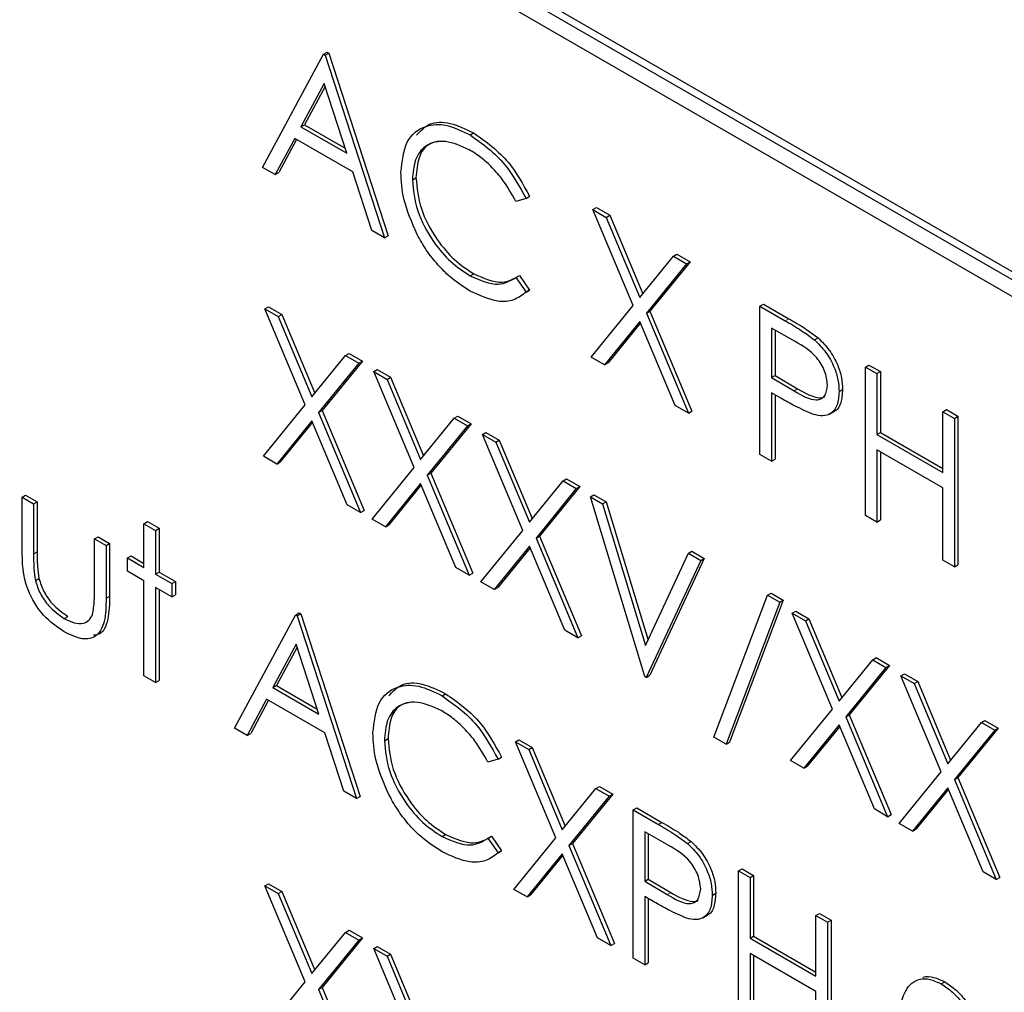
# Paper-space layout 'Blatt4' of a CAD drawing. Header units: millimetres. Extents: x 5 to 418, y 2 to 292.
# Tile 36 of 117: x 121.64 to 123.27, y 185.37 to 186.98. Entities that reach past the tile are written whole.
import ezdxf

# ---------------------------------------------------------------- set-up
doc = ezdxf.new("R2010")
doc.units = ezdxf.units.MM

psp = doc.layouts.new('Blatt4')

# ---------------------------------------------------------------- linework, layer by layer
at = {"color": 7, "linetype": 'Continuous', "lineweight": 25}
for p, q in [((123.4942, 186.4261), (120.9015, 187.9229)), ((123.506, 186.4329), (120.9133, 187.9297)), ((120.9015, 187.8957), (123.4942, 186.3989)), ((122.1458, 186.9208), (122.1517, 186.9242)), ((122.1517, 186.9242), (122.1544, 186.9226)), ((122.0451, 186.7339), (122.1458, 186.9208)), ((122.1458, 186.9208), (122.1485, 186.9192)), ((122.1485, 186.9192), (122.1544, 186.9226)), ((122.1485, 186.9192), (122.2464, 186.6177)), ((122.1544, 186.9226), (122.2523, 186.6211)), ((122.1469, 186.8724), (122.1085, 186.801)), ((122.1484, 186.8677), (122.1144, 186.8044)), ((122.1843, 186.7572), (122.1469, 186.8724)), ((122.1085, 186.801), (122.1144, 186.8044)), ((122.1085, 186.801), (122.1843, 186.7572)), ((122.1144, 186.8044), (122.1816, 186.7656)), ((122.0982, 186.7818), (122.0659, 186.7219)), ((122.1013, 186.78), (122.0718, 186.7253)), ((122.1943, 186.7263), (122.0982, 186.7818)), ((122.3877, 186.7874), (122.3936, 186.7908)), ((122.0659, 186.7219), (122.0451, 186.7339)), ((122.0659, 186.7219), (122.0718, 186.7253)), ((122.2257, 186.6297), (122.1943, 186.7263)), ((122.2926, 186.7133), (122.2985, 186.7167)), ((122.4803, 186.6827), (122.4636, 186.6776)), ((122.4803, 186.6827), (122.4862, 186.6861)), ((122.5904, 186.6641), (122.5963, 186.6675)), ((122.5904, 186.6641), (122.6124, 186.6514)), ((122.657, 186.5056), (122.5904, 186.6641)), ((122.5963, 186.6675), (122.6183, 186.6548)), ((122.6124, 186.6514), (122.6183, 186.6548)), ((122.6124, 186.6514), (122.6679, 186.5191)), ((122.6183, 186.6548), (122.6728, 186.5251)), ((122.2464, 186.6177), (122.2257, 186.6297)), ((122.2464, 186.6177), (122.2523, 186.6211)), ((122.6679, 186.5191), (122.7235, 186.5873)), ((122.7235, 186.5873), (122.7294, 186.5907)), ((122.7235, 186.5873), (122.7454, 186.5746)), ((122.7294, 186.5907), (122.7513, 186.578)), ((122.7454, 186.5746), (122.6789, 186.493)), ((122.7513, 186.578), (122.6848, 186.4964)), ((122.7454, 186.5746), (122.7513, 186.578)), ((122.3879, 186.5549), (122.3938, 186.5583)), ((122.4636, 186.552), (122.4695, 186.5554)), ((122.4636, 186.552), (122.4803, 186.5278)), ((122.4695, 186.5554), (122.4862, 186.5312)), ((122.4862, 186.5312), (122.4802, 186.5276)), ((122.4803, 186.5278), (122.4862, 186.5312)), ((122.0492, 186.5002), (122.0551, 186.5036)), ((122.0551, 186.5036), (122.0771, 186.4909)), ((122.5877, 186.4207), (122.657, 186.5056)), ((122.8665, 186.5047), (122.8724, 186.5081)), ((122.8665, 186.5047), (122.9081, 186.4807)), ((122.8665, 186.2598), (122.8665, 186.5047)), ((122.8724, 186.5081), (122.914, 186.4841)), ((122.0492, 186.5002), (122.0712, 186.4875)), ((122.1158, 186.3418), (122.0492, 186.5002)), ((122.0712, 186.4875), (122.0771, 186.4909)), ((122.0712, 186.4875), (122.1267, 186.3553)), ((122.0771, 186.4909), (122.1316, 186.3612)), ((122.6789, 186.493), (122.6848, 186.4964)), ((122.6789, 186.493), (122.7482, 186.3281)), ((122.6848, 186.4964), (122.7541, 186.3315)), ((122.6679, 186.4795), (122.6097, 186.408)), ((122.669, 186.477), (122.6156, 186.4114)), ((122.7262, 186.3407), (122.6679, 186.4795)), ((122.9243, 186.4462), (122.8855, 186.4686)), ((122.8855, 186.4686), (122.8855, 186.387)), ((122.8914, 186.4652), (122.8914, 186.3904)), ((122.9564, 186.4491), (122.9623, 186.4525)), ((122.1267, 186.3553), (122.1823, 186.4234)), ((122.1823, 186.4234), (122.1882, 186.4268)), ((122.1823, 186.4234), (122.2042, 186.4107)), ((122.1882, 186.4268), (122.2101, 186.4141)), ((122.6097, 186.408), (122.5877, 186.4207)), ((122.2042, 186.4107), (122.1377, 186.3291)), ((122.2101, 186.4141), (122.1436, 186.3325)), ((122.2042, 186.4107), (122.2101, 186.4141)), ((122.6097, 186.408), (122.6156, 186.4114)), ((123.0405, 186.4042), (123.0464, 186.4076)), ((123.0405, 186.4042), (123.0596, 186.3933)), ((123.0405, 186.1593), (123.0405, 186.4042)), ((123.0464, 186.4076), (123.0655, 186.3967)), ((122.2287, 186.3966), (122.2346, 186.4)), ((122.2287, 186.3966), (122.2507, 186.3839)), ((122.2953, 186.2381), (122.2287, 186.3966)), ((122.2346, 186.4), (122.2566, 186.3873)), ((122.8855, 186.387), (122.8914, 186.3904)), ((122.8914, 186.3904), (122.9285, 186.3684)), ((123.0596, 186.3933), (123.0655, 186.3967)), ((123.0596, 186.3933), (123.0596, 186.2928)), ((123.0655, 186.3967), (123.0655, 186.2962)), ((122.2507, 186.3839), (122.2566, 186.3873)), ((122.2507, 186.3839), (122.3062, 186.2516)), ((122.2566, 186.3873), (122.3111, 186.2576)), ((122.8855, 186.387), (122.9227, 186.365)), ((122.9007, 186.3531), (122.8855, 186.3618)), ((122.8855, 186.3618), (122.8855, 186.2488)), ((122.8914, 186.3584), (122.8914, 186.2522)), ((122.997, 186.3637), (123.0029, 186.3671)), ((122.0465, 186.2568), (122.1158, 186.3418)), ((122.7482, 186.3281), (122.7262, 186.3407)), ((122.1377, 186.3291), (122.1436, 186.3325)), ((122.1377, 186.3291), (122.207, 186.1642)), ((122.1436, 186.3325), (122.2129, 186.1676)), ((122.3618, 186.3198), (122.3677, 186.3232)), ((122.3677, 186.3232), (122.3896, 186.3105)), ((122.7482, 186.3281), (122.7541, 186.3315)), ((122.9815, 186.3266), (122.9888, 186.3309)), ((123.1684, 186.3305), (123.1742, 186.3339)), ((123.1684, 186.23), (123.1684, 186.3305)), ((123.1684, 186.3305), (123.1874, 186.3195)), ((123.1742, 186.3339), (123.1933, 186.3229)), ((123.1874, 186.3195), (123.1933, 186.3229)), ((123.1933, 186.3229), (123.1933, 186.0779)), ((122.1267, 186.3156), (122.0685, 186.2441)), ((122.1278, 186.3131), (122.0744, 186.2475)), ((122.185, 186.1769), (122.1267, 186.3156)), ((122.3062, 186.2516), (122.3618, 186.3198)), ((122.3837, 186.3071), (122.3172, 186.2255)), ((122.3896, 186.3105), (122.3231, 186.2289)), ((122.3618, 186.3198), (122.3837, 186.3071)), ((122.3837, 186.3071), (122.3896, 186.3105)), ((123.1874, 186.3195), (123.1874, 186.0745)), ((122.4082, 186.293), (122.4141, 186.2964)), ((122.4082, 186.293), (122.4302, 186.2803)), ((122.4748, 186.1345), (122.4082, 186.293)), ((122.4141, 186.2964), (122.4361, 186.2837)), ((123.0596, 186.2928), (123.0655, 186.2962)), ((123.0596, 186.2928), (123.1684, 186.23)), ((123.0655, 186.2962), (123.1684, 186.2368)), ((122.4302, 186.2803), (122.4361, 186.2837)), ((122.4302, 186.2803), (122.4857, 186.148)), ((122.4361, 186.2837), (122.4906, 186.1539)), ((122.8855, 186.2488), (122.8665, 186.2598)), ((123.1684, 186.2048), (123.0596, 186.2676)), ((123.0596, 186.2676), (123.0596, 186.1483)), ((123.0655, 186.2642), (123.0655, 186.1517)), ((122.0685, 186.2441), (122.0465, 186.2568)), ((122.0685, 186.2441), (122.0744, 186.2475)), ((122.8855, 186.2488), (122.8914, 186.2522)), ((122.226, 186.1532), (122.2953, 186.2381)), ((122.3172, 186.2255), (122.3231, 186.2289)), ((122.3172, 186.2255), (122.3865, 186.0606)), ((122.3231, 186.2289), (122.3923, 186.064)), ((122.3062, 186.212), (122.248, 186.1405)), ((122.3073, 186.2095), (122.2539, 186.1439)), ((122.3645, 186.0732), (122.3062, 186.212)), ((122.4857, 186.148), (122.5413, 186.2161)), ((122.5413, 186.2161), (122.5472, 186.2196)), ((122.5413, 186.2161), (122.5632, 186.2035)), ((122.5472, 186.2196), (122.5691, 186.2069)), ((121.6481, 186.1895), (121.654, 186.1929)), ((121.654, 186.1929), (121.673, 186.1819)), ((122.5632, 186.2035), (122.4967, 186.1218)), ((122.5691, 186.2069), (122.5026, 186.1252)), ((122.5632, 186.2035), (122.5691, 186.2069)), ((122.5864, 186.1901), (122.5922, 186.1935)), ((122.5922, 186.1935), (122.6126, 186.1817)), ((123.1684, 186.0855), (123.1684, 186.2048)), ((121.6481, 186.1895), (121.6671, 186.1785)), ((121.6481, 186.104), (121.6481, 186.1895)), ((121.6671, 186.1785), (121.673, 186.1819)), ((121.6671, 186.1785), (121.6671, 186.0955)), ((121.673, 186.1819), (121.673, 186.0989)), ((122.207, 186.1642), (122.185, 186.1769)), ((122.5864, 186.1901), (122.6067, 186.1783)), ((122.6761, 185.8933), (122.5864, 186.1901)), ((122.6067, 186.1783), (122.6126, 186.1817)), ((122.6067, 186.1783), (122.6775, 185.9445)), ((122.6126, 186.1817), (122.6817, 185.9535)), ((122.207, 186.1642), (122.2129, 186.1676)), ((121.8493, 186.1456), (121.8552, 186.149)), ((121.8493, 186.1456), (121.8684, 186.1346)), ((121.8493, 186.0733), (121.8493, 186.1456)), ((121.8552, 186.149), (121.8743, 186.138)), ((122.248, 186.1405), (122.226, 186.1532)), ((122.248, 186.1405), (122.2539, 186.1439)), ((123.0596, 186.1483), (123.0405, 186.1593)), ((123.0596, 186.1483), (123.0655, 186.1517)), ((121.8684, 186.1346), (121.8743, 186.138)), ((121.8684, 186.1346), (121.8684, 186.0623)), ((121.8743, 186.138), (121.8743, 186.0657)), ((122.4055, 186.0496), (122.4748, 186.1345)), ((121.7677, 186.1204), (121.7736, 186.1238)), ((121.7677, 186.1204), (121.7868, 186.1094)), ((121.7677, 186.0374), (121.7677, 186.1204)), ((121.7736, 186.1238), (121.7927, 186.1128)), ((121.7868, 186.1094), (121.7927, 186.1128)), ((121.7927, 186.1128), (121.7927, 186.0257)), ((122.4967, 186.1218), (122.5026, 186.1252)), ((122.4967, 186.1218), (122.566, 185.9569)), ((122.5026, 186.1252), (122.5718, 185.9603)), ((121.7868, 186.1094), (121.7868, 186.0223)), ((122.4857, 186.1084), (122.4275, 186.0369)), ((122.4868, 186.1058), (122.4334, 186.0403)), ((122.544, 185.9696), (122.4857, 186.1084)), ((122.6775, 185.9445), (122.7482, 186.0967)), ((122.7482, 186.0967), (122.7541, 186.1001)), ((122.7482, 186.0967), (122.7686, 186.0849)), ((122.7541, 186.1001), (122.7745, 186.0883)), ((121.8221, 186.089), (121.828, 186.0924)), ((121.8221, 186.067), (121.8221, 186.089)), ((121.8221, 186.089), (121.8493, 186.0733)), ((121.828, 186.0924), (121.8493, 186.0801)), ((122.7686, 186.0849), (122.6788, 185.8918)), ((122.7745, 186.0883), (122.6847, 185.8952)), ((122.7686, 186.0849), (122.7745, 186.0883)), ((123.1874, 186.0745), (123.1684, 186.0855)), ((121.8493, 186.0513), (121.8221, 186.067)), ((121.8684, 186.0623), (121.8743, 186.0657)), ((121.8743, 186.0657), (121.9015, 186.05)), ((122.3865, 186.0606), (122.3645, 186.0732)), ((122.3865, 186.0606), (122.3923, 186.064)), ((123.1874, 186.0745), (123.1933, 186.0779)), ((121.6701, 186.0519), (121.676, 186.0553)), ((121.8493, 185.8943), (121.8493, 186.0513)), ((121.8684, 186.0623), (121.8956, 186.0466)), ((121.8956, 186.0466), (121.9015, 186.05)), ((121.8956, 186.0466), (121.8956, 186.0247)), ((121.9015, 186.05), (121.9015, 186.0281)), ((122.4275, 186.0369), (122.4055, 186.0496)), ((121.8956, 186.0247), (121.8684, 186.0404)), ((121.8684, 186.0404), (121.8684, 185.8833)), ((121.8743, 186.037), (121.8743, 185.8867)), ((122.4275, 186.0369), (122.4334, 186.0403)), ((122.8791, 186.0274), (122.8849, 186.0308)), ((122.8849, 186.0308), (122.905, 186.0193)), ((121.8956, 186.0247), (121.9015, 186.0281)), ((122.7903, 185.7929), (122.8791, 186.0274)), ((122.8991, 186.0159), (122.8104, 185.7813)), ((122.905, 186.0193), (122.8163, 185.7847)), ((122.8791, 186.0274), (122.8991, 186.0159)), ((122.8991, 186.0159), (122.905, 186.0193)), ((122.0995, 185.9948), (122.1054, 185.9982)), ((122.1054, 185.9982), (122.1081, 185.9967)), ((122.9195, 185.9978), (122.9254, 186.0012)), ((122.9195, 185.9978), (122.9415, 185.9851)), ((122.9861, 185.8394), (122.9195, 185.9978)), ((122.9254, 186.0012), (122.9474, 185.9885)), ((121.7177, 185.9891), (121.7236, 185.9925)), ((121.9989, 185.808), (122.0995, 185.9948)), ((122.0995, 185.9948), (122.1023, 185.9933)), ((122.1023, 185.9933), (122.1081, 185.9967)), ((122.1023, 185.9933), (122.2002, 185.6918)), ((122.1081, 185.9967), (122.2061, 185.6952)), ((122.9415, 185.9851), (122.9474, 185.9885)), ((122.9415, 185.9851), (122.997, 185.8528)), ((122.9474, 185.9885), (123.0018, 185.8588)), ((122.566, 185.9569), (122.544, 185.9696)), ((122.566, 185.9569), (122.5718, 185.9603)), ((122.1007, 185.9464), (122.0623, 185.875)), ((122.1022, 185.9417), (122.0682, 185.8784)), ((122.1381, 185.8313), (122.1007, 185.9464)), ((122.997, 185.8528), (123.0526, 185.921)), ((123.0526, 185.921), (123.0584, 185.9244)), ((123.0526, 185.921), (123.0745, 185.9083)), ((123.0584, 185.9244), (123.0804, 185.9117)), ((123.0745, 185.9083), (123.008, 185.8267)), ((123.0804, 185.9117), (123.0139, 185.8301)), ((123.0745, 185.9083), (123.0804, 185.9117)), ((121.8684, 185.8833), (121.8493, 185.8943)), ((121.8684, 185.8833), (121.8743, 185.8867)), ((122.6788, 185.8918), (122.6761, 185.8933)), ((122.6788, 185.8918), (122.6847, 185.8952)), ((123.099, 185.8942), (123.1049, 185.8976)), ((123.099, 185.8942), (123.121, 185.8815)), ((123.1655, 185.7357), (123.099, 185.8942)), ((123.1049, 185.8976), (123.1269, 185.8849)), ((123.121, 185.8815), (123.1269, 185.8849)), ((123.1269, 185.8849), (123.1813, 185.7552)), ((122.0623, 185.875), (122.0682, 185.8784)), ((122.0623, 185.875), (122.1381, 185.8313)), ((122.0682, 185.8784), (122.1354, 185.8396)), ((123.121, 185.8815), (123.1765, 185.7492)), ((122.0519, 185.8559), (122.0197, 185.796)), ((122.055, 185.8541), (122.0256, 185.7994)), ((122.1481, 185.8004), (122.0519, 185.8559)), ((122.3415, 185.8614), (122.3474, 185.8648)), ((122.9168, 185.7544), (122.9861, 185.8394)), ((123.008, 185.8267), (123.0139, 185.8301)), ((123.008, 185.8267), (123.0772, 185.6618)), ((123.0139, 185.8301), (123.0831, 185.6652)), ((123.2321, 185.8174), (123.2379, 185.8208)), ((123.2379, 185.8208), (123.2599, 185.8081)), ((122.0197, 185.796), (121.9989, 185.808)), ((122.997, 185.8132), (122.9388, 185.7417)), ((122.9981, 185.8107), (122.9446, 185.7451)), ((123.0553, 185.6745), (122.997, 185.8132)), ((123.1765, 185.7492), (123.2321, 185.8174)), ((123.254, 185.8047), (123.1875, 185.723)), ((123.2599, 185.8081), (123.1934, 185.7264)), ((123.2321, 185.8174), (123.254, 185.8047)), ((123.254, 185.8047), (123.2599, 185.8081)), ((122.0197, 185.796), (122.0256, 185.7994)), ((122.1795, 185.7037), (122.1481, 185.8004)), ((122.2464, 185.7873), (122.2523, 185.7907)), ((122.4626, 185.7852), (122.4685, 185.7886)), ((122.4685, 185.7886), (122.4905, 185.776)), ((122.8104, 185.7813), (122.7903, 185.7929)), ((122.4626, 185.7852), (122.4846, 185.7726)), ((122.5292, 185.6268), (122.4626, 185.7852)), ((122.4846, 185.7726), (122.4905, 185.776)), ((122.4846, 185.7726), (122.5401, 185.6403)), ((122.4905, 185.776), (122.5449, 185.6462)), ((122.8104, 185.7813), (122.8163, 185.7847)), ((122.4341, 185.7568), (122.4174, 185.7517)), ((122.4341, 185.7568), (122.4399, 185.7602)), ((122.9388, 185.7417), (122.9168, 185.7544)), ((122.9388, 185.7417), (122.9446, 185.7451)), ((123.0963, 185.6508), (123.1655, 185.7357)), ((123.1875, 185.723), (123.1934, 185.7264)), ((123.1875, 185.723), (123.2567, 185.5582)), ((123.1934, 185.7264), (123.2626, 185.5616)), ((122.5401, 185.6403), (122.5957, 185.7084)), ((122.5957, 185.7084), (122.6015, 185.7118)), ((122.5957, 185.7084), (122.6176, 185.6958)), ((122.6015, 185.7118), (122.6235, 185.6992)), ((123.1765, 185.7096), (123.1183, 185.6381)), ((123.1776, 185.707), (123.1241, 185.6415)), ((123.2348, 185.5708), (123.1765, 185.7096)), ((122.2002, 185.6918), (122.1795, 185.7037)), ((122.2002, 185.6918), (122.2061, 185.6952)), ((122.6176, 185.6958), (122.5511, 185.6141)), ((122.6235, 185.6992), (122.557, 185.6175)), ((122.6176, 185.6958), (122.6235, 185.6992)), ((122.6571, 185.673), (122.663, 185.6764)), ((122.6571, 185.673), (122.6987, 185.649)), ((122.6571, 185.428), (122.6571, 185.673)), ((122.663, 185.6764), (122.7046, 185.6524)), ((123.0772, 185.6618), (123.0553, 185.6745)), ((123.0772, 185.6618), (123.0831, 185.6652)), ((123.1183, 185.6381), (123.0963, 185.6508)), ((123.1183, 185.6381), (123.1241, 185.6415)), ((122.3416, 185.629), (122.3475, 185.6324)), ((122.4174, 185.6261), (122.4233, 185.6295)), ((122.4174, 185.6261), (122.4341, 185.6019)), ((122.4233, 185.6295), (122.4399, 185.6053)), ((122.4599, 185.5418), (122.5292, 185.6268)), ((122.7149, 185.6145), (122.6761, 185.6369)), ((122.6761, 185.6369), (122.6761, 185.5552)), ((122.682, 185.6335), (122.682, 185.5586)), ((122.5511, 185.6141), (122.557, 185.6175)), ((122.5511, 185.6141), (122.6203, 185.4492)), ((122.557, 185.6175), (122.6262, 185.4526)), ((122.747, 185.6174), (122.7529, 185.6208)), ((122.4399, 185.6053), (122.434, 185.6016)), ((122.4341, 185.6019), (122.4399, 185.6053)), ((122.5401, 185.6006), (122.4819, 185.5292)), ((122.5412, 185.5981), (122.4877, 185.5326)), ((122.5984, 185.4619), (122.5401, 185.6006)), ((122.8311, 185.5725), (122.837, 185.5759)), ((122.837, 185.5759), (122.856, 185.5649)), ((122.6761, 185.5552), (122.682, 185.5586)), ((122.682, 185.5586), (122.7191, 185.5366)), ((122.8311, 185.5725), (122.8502, 185.5615)), ((122.8311, 185.3275), (122.8311, 185.5725)), ((122.8502, 185.5615), (122.856, 185.5649)), ((122.8502, 185.5615), (122.8502, 185.461)), ((122.856, 185.5649), (122.856, 185.4644)), ((123.2567, 185.5582), (123.2348, 185.5708)), ((123.2567, 185.5582), (123.2626, 185.5616)), ((122.0492, 185.5476), (122.0551, 185.551)), ((122.0492, 185.5476), (122.0712, 185.5349)), ((122.1158, 185.3891), (122.0492, 185.5476)), ((122.0551, 185.551), (122.0771, 185.5383)), ((122.6761, 185.5552), (122.7132, 185.5332)), ((122.0712, 185.5349), (122.0771, 185.5383)), ((122.0712, 185.5349), (122.1267, 185.4026)), ((122.0771, 185.5383), (122.1316, 185.4085)), ((122.4819, 185.5292), (122.4599, 185.5418)), ((122.4819, 185.5292), (122.4877, 185.5326)), ((122.6913, 185.5213), (122.6761, 185.5301)), ((122.6761, 185.5301), (122.6761, 185.417)), ((122.682, 185.5267), (122.682, 185.4204)), ((122.7876, 185.5319), (122.7935, 185.5353)), ((122.7721, 185.4949), (122.7794, 185.4991)), ((122.9589, 185.4987), (122.9648, 185.5021)), ((122.9589, 185.3982), (122.9589, 185.4987)), ((122.9589, 185.4987), (122.978, 185.4877)), ((122.9648, 185.5021), (122.9839, 185.4911)), ((122.978, 185.4877), (122.9839, 185.4911)), ((122.978, 185.4877), (122.978, 185.2428)), ((122.9839, 185.4911), (122.9839, 185.2462)), ((122.1267, 185.4026), (122.1823, 185.4708)), ((122.2101, 185.4615), (122.1436, 185.3798)), ((122.1823, 185.4708), (122.1882, 185.4742)), ((122.1823, 185.4708), (122.2042, 185.4581)), ((122.1882, 185.4742), (122.2101, 185.4615)), ((122.2042, 185.4581), (122.2101, 185.4615)), ((122.6203, 185.4492), (122.5984, 185.4619)), ((122.8502, 185.461), (122.856, 185.4644)), ((122.856, 185.4644), (122.9589, 185.405)), ((122.2042, 185.4581), (122.1377, 185.3764)), ((122.2287, 185.4439), (122.2346, 185.4473)), ((122.2346, 185.4473), (122.2566, 185.4347)), ((122.6203, 185.4492), (122.6262, 185.4526)), ((122.8502, 185.461), (122.9589, 185.3982)), ((122.2287, 185.4439), (122.2507, 185.4313)), ((122.2953, 185.2855), (122.2287, 185.4439)), ((122.2507, 185.4313), (122.2566, 185.4347)), ((122.2507, 185.4313), (122.3062, 185.299)), ((122.2566, 185.4347), (122.3111, 185.3049)), ((122.9589, 185.3731), (122.8502, 185.4359)), ((122.8502, 185.4359), (122.8502, 185.3166)), ((122.856, 185.4325), (122.856, 185.32)), ((122.6761, 185.417), (122.6571, 185.428)), ((122.6761, 185.417), (122.682, 185.4204)), ((122.0465, 185.3042), (122.1158, 185.3891)), ((122.1377, 185.3764), (122.1436, 185.3798)), ((122.1436, 185.3798), (122.2129, 185.2149)), ((123.1658, 185.3856), (123.1717, 185.389)), ((122.1377, 185.3764), (122.207, 185.2115)), ((122.9589, 185.2538), (122.9589, 185.3731))]:
    psp.add_line(p, q, dxfattribs=at)
at = {"color": 7, "linetype": 'Continuous', "lineweight": 18}
for p, q in [((122.9081, 186.4807), (122.914, 186.4841)), ((122.9227, 186.365), (122.9285, 186.3684)), ((121.6671, 186.0955), (121.673, 186.0989)), ((121.7868, 186.0223), (121.7927, 186.0257)), ((122.6987, 185.649), (122.7046, 185.6524)), ((122.7132, 185.5332), (122.7191, 185.5366))]:
    psp.add_line(p, q, dxfattribs=at)
at = {"color": 7, "linetype": 'Continuous', "lineweight": 25}
for points, knots in [([(122.2736, 186.7259), (122.2755, 186.744), (122.2794, 186.7802), (122.3108, 186.8041), (122.3486, 186.8066), (122.3747, 186.7938), (122.3877, 186.7874)], [0, 0, 0, 0, 0.279512, 0.55908, 0.779374, 1, 1, 1, 1]), ([(122.2996, 186.787), (122.3061, 186.7941), (122.32, 186.8094), (122.3548, 186.8096), (122.3807, 186.7971), (122.3936, 186.7908)], [0, 0, 0, 0, 0.303709, 0.651592, 1, 1, 1, 1]), ([(122.3865, 186.7629), (122.373, 186.769), (122.3459, 186.781), (122.3143, 186.7727), (122.2955, 186.7486), (122.2936, 186.725), (122.2926, 186.7133)], [0, 0, 0, 0, 0.2798558, 0.5595188, 0.7796855, 1, 1, 1, 1]), ([(122.3877, 186.7874), (122.4081, 186.773), (122.4445, 186.7474), (122.4693, 186.7025), (122.4803, 186.6827)], [0, 0, 0, 0, 0.5595165, 1, 1, 1, 1]), ([(122.3936, 186.7908), (122.414, 186.7764), (122.4504, 186.7508), (122.4752, 186.7059), (122.4862, 186.6861)], [0, 0, 0, 0, 0.5595165, 1, 1, 1, 1]), ([(122.3407, 186.7769), (122.3334, 186.7761), (122.3169, 186.7741), (122.3016, 186.7515), (122.2995, 186.7283), (122.2985, 186.7167)], [0, 0, 0, 0, 0.285239, 0.6425, 1, 1, 1, 1]), ([(122.4636, 186.6776), (122.4567, 186.69), (122.4453, 186.7103), (122.4246, 186.7339), (122.4059, 186.7508), (122.393, 186.7589), (122.3865, 186.7629)], [0, 0, 0, 0, 0.339327, 0.559466, 0.779727, 1, 1, 1, 1]), ([(122.3005, 186.6231), (122.2917, 186.643), (122.276, 186.6786), (122.2743, 186.7114), (122.2736, 186.7259)], [0, 0, 0, 0, 0.559029, 1, 1, 1, 1]), ([(122.2926, 186.7133), (122.2942, 186.6965), (122.2975, 186.6629), (122.3241, 186.6134), (122.3556, 186.5761), (122.3771, 186.562), (122.3879, 186.5549)], [0, 0, 0, 0, 0.279434, 0.558921, 0.779283, 1, 1, 1, 1]), ([(122.2985, 186.7167), (122.3001, 186.6999), (122.3034, 186.6663), (122.33, 186.6168), (122.3615, 186.5796), (122.383, 186.5654), (122.3938, 186.5583)], [0, 0, 0, 0, 0.279434, 0.558921, 0.779283, 1, 1, 1, 1]), ([(122.388, 186.5297), (122.3768, 186.5369), (122.3584, 186.5487), (122.3343, 186.5727), (122.3155, 186.5964), (122.3055, 186.6142), (122.3005, 186.6231)], [0, 0, 0, 0, 0.339838, 0.559927, 0.779959, 1, 1, 1, 1]), ([(122.3879, 186.5549), (122.4043, 186.5477), (122.4336, 186.5349), (122.4544, 186.5468), (122.4636, 186.552)], [0, 0, 0, 0, 0.558772, 1, 1, 1, 1]), ([(122.3938, 186.5583), (122.4102, 186.5511), (122.4395, 186.5383), (122.4603, 186.5502), (122.4695, 186.5554)], [0, 0, 0, 0, 0.558772, 1, 1, 1, 1]), ([(122.4803, 186.5278), (122.4737, 186.5229), (122.4607, 186.5132), (122.4292, 186.5105), (122.4036, 186.5224), (122.388, 186.5297)], [0, 0, 0, 0, 0.28041, 0.560795, 1, 1, 1, 1]), ([(122.9081, 186.4807), (122.9171, 186.4755), (122.9333, 186.4662), (122.9493, 186.4544), (122.9564, 186.4491)], [0, 0, 0, 0, 0.560314, 1, 1, 1, 1]), ([(122.914, 186.4841), (122.923, 186.4789), (122.9392, 186.4696), (122.9552, 186.4578), (122.9623, 186.4525)], [0, 0, 0, 0, 0.560314, 1, 1, 1, 1]), ([(122.978, 186.3746), (122.977, 186.3821), (122.9756, 186.3936), (122.9678, 186.4091), (122.9528, 186.4302), (122.937, 186.4391), (122.9243, 186.4462)], [0, 0, 0, 0, 0.248969, 0.374729, 0.500383, 1, 1, 1, 1]), ([(122.9564, 186.4491), (122.9628, 186.4427), (122.9757, 186.4299), (122.9891, 186.4057), (122.9961, 186.3828), (122.9967, 186.37), (122.997, 186.3637)], [0, 0, 0, 0, 0.279705, 0.559381, 0.779509, 1, 1, 1, 1]), ([(122.9623, 186.4525), (122.9687, 186.4461), (122.9816, 186.4333), (122.9949, 186.4091), (123.002, 186.3862), (123.0026, 186.3734), (123.0029, 186.3671)], [0, 0, 0, 0, 0.279705, 0.559381, 0.779509, 1, 1, 1, 1]), ([(122.9227, 186.365), (122.9356, 186.3575), (122.9518, 186.3481), (122.9674, 186.3513), (122.9756, 186.3578), (122.977, 186.3679), (122.978, 186.3746)], [0, 0, 0, 0, 0.499721, 0.62535, 0.751083, 1, 1, 1, 1]), ([(122.9285, 186.3684), (122.9412, 186.3613), (122.9571, 186.3524), (122.9713, 186.3537), (122.9734, 186.3556), (122.9736, 186.3557)], [0, 0, 0, 0, 0.782951, 0.979784, 1, 1, 1, 1]), ([(122.997, 186.3637), (122.9965, 186.3559), (122.9955, 186.3403), (122.9849, 186.3268), (122.9704, 186.3225), (122.9599, 186.3248), (122.9547, 186.3259)], [0, 0, 0, 0, 0.280099, 0.559324, 0.779458, 1, 1, 1, 1]), ([(123.0029, 186.3671), (123.0023, 186.3595), (123.0011, 186.3443), (122.9942, 186.3324), (122.9883, 186.3308), (122.988, 186.3307)], [0, 0, 0, 0, 0.486653, 0.971789, 1, 1, 1, 1]), ([(122.9547, 186.3259), (122.9447, 186.3303), (122.9267, 186.338), (122.9086, 186.3485), (122.9007, 186.3531)], [0, 0, 0, 0, 0.559694, 1, 1, 1, 1]), ([(121.7176, 185.9672), (121.7058, 185.9751), (121.6822, 185.9909), (121.6493, 186.0457), (121.6485, 186.0819), (121.6481, 186.104)], [0, 0, 0, 0, 0.28097, 0.559785, 1, 1, 1, 1]), ([(121.6671, 186.0955), (121.6671, 186.0876), (121.6671, 186.0736), (121.6692, 186.0585), (121.6701, 186.0519)], [0, 0, 0, 0, 0.560377, 1, 1, 1, 1]), ([(121.673, 186.0989), (121.673, 186.091), (121.6729, 186.077), (121.6751, 186.0619), (121.676, 186.0553)], [0, 0, 0, 0, 0.560377, 1, 1, 1, 1]), ([(121.6701, 186.0519), (121.6725, 186.0445), (121.6772, 186.0298), (121.6942, 186.0057), (121.7088, 185.9954), (121.7177, 185.9891)], [0, 0, 0, 0, 0.280117, 0.560544, 1, 1, 1, 1]), ([(121.676, 186.0553), (121.6784, 186.0479), (121.683, 186.0332), (121.7001, 186.0091), (121.7147, 185.9988), (121.7236, 185.9925)], [0, 0, 0, 0, 0.280117, 0.560544, 1, 1, 1, 1]), ([(121.7646, 185.9956), (121.7658, 186.003), (121.7678, 186.0163), (121.7678, 186.0309), (121.7677, 186.0374)], [0, 0, 0, 0, 0.559371, 1, 1, 1, 1]), ([(121.7868, 186.0223), (121.7866, 186.009), (121.7863, 185.9826), (121.7713, 185.9563), (121.7448, 185.9535), (121.7267, 185.9627), (121.7176, 185.9672)], [0, 0, 0, 0, 0.281501, 0.559646, 0.779298, 1, 1, 1, 1]), ([(121.7927, 186.0257), (121.7924, 186.0127), (121.7917, 185.987), (121.7812, 185.9622), (121.7687, 185.9616), (121.7662, 185.9615)], [0, 0, 0, 0, 0.448451, 0.891556, 1, 1, 1, 1]), ([(121.7177, 185.9891), (121.7232, 185.9863), (121.7343, 185.9807), (121.7484, 185.9802), (121.7591, 185.9851), (121.7628, 185.9921), (121.7646, 185.9956)], [0, 0, 0, 0, 0.28027, 0.560007, 0.780074, 1, 1, 1, 1]), ([(122.2274, 185.8), (122.2293, 185.8181), (122.2332, 185.8542), (122.2646, 185.8782), (122.3023, 185.8807), (122.3284, 185.8679), (122.3415, 185.8614)], [0, 0, 0, 0, 0.2795119, 0.5590796, 0.7793739, 1, 1, 1, 1]), ([(122.2534, 185.8611), (122.2599, 185.8682), (122.2738, 185.8835), (122.3085, 185.8837), (122.3344, 185.8711), (122.3474, 185.8648)], [0, 0, 0, 0, 0.303709, 0.651592, 1, 1, 1, 1]), ([(122.3403, 185.837), (122.3268, 185.843), (122.2997, 185.8551), (122.2681, 185.8467), (122.2493, 185.8226), (122.2474, 185.7991), (122.2464, 185.7873)], [0, 0, 0, 0, 0.279856, 0.559519, 0.779686, 1, 1, 1, 1]), ([(122.3415, 185.8614), (122.3619, 185.8471), (122.3983, 185.8214), (122.4231, 185.7765), (122.4341, 185.7568)], [0, 0, 0, 0, 0.5595165, 1, 1, 1, 1]), ([(122.3474, 185.8648), (122.3678, 185.8505), (122.4042, 185.8248), (122.429, 185.7799), (122.4399, 185.7602)], [0, 0, 0, 0, 0.5595165, 1, 1, 1, 1]), ([(122.2945, 185.851), (122.2872, 185.8501), (122.2707, 185.8482), (122.2553, 185.8256), (122.2533, 185.8024), (122.2523, 185.7907)], [0, 0, 0, 0, 0.2852392, 0.6424997, 1, 1, 1, 1]), ([(122.4174, 185.7517), (122.4105, 185.764), (122.3991, 185.7844), (122.3783, 185.8079), (122.3596, 185.8249), (122.3468, 185.833), (122.3403, 185.837)], [0, 0, 0, 0, 0.339327, 0.559466, 0.779727, 1, 1, 1, 1]), ([(122.2543, 185.6971), (122.2455, 185.717), (122.2298, 185.7526), (122.2281, 185.7855), (122.2274, 185.8)], [0, 0, 0, 0, 0.559029, 1, 1, 1, 1]), ([(122.2464, 185.7873), (122.248, 185.7706), (122.2512, 185.737), (122.2778, 185.6875), (122.3093, 185.6502), (122.3309, 185.636), (122.3416, 185.629)], [0, 0, 0, 0, 0.279434, 0.558921, 0.779283, 1, 1, 1, 1]), ([(122.2523, 185.7907), (122.2539, 185.774), (122.2571, 185.7404), (122.2837, 185.6909), (122.3152, 185.6536), (122.3368, 185.6395), (122.3475, 185.6324)], [0, 0, 0, 0, 0.279434, 0.558921, 0.779283, 1, 1, 1, 1]), ([(122.3418, 185.6038), (122.3306, 185.6109), (122.3122, 185.6227), (122.288, 185.6468), (122.2693, 185.6704), (122.2593, 185.6882), (122.2543, 185.6971)], [0, 0, 0, 0, 0.339838, 0.559927, 0.779959, 1, 1, 1, 1]), ([(122.6987, 185.649), (122.7077, 185.6438), (122.7239, 185.6345), (122.7399, 185.6226), (122.747, 185.6174)], [0, 0, 0, 0, 0.560314, 1, 1, 1, 1]), ([(122.7046, 185.6524), (122.7136, 185.6472), (122.7298, 185.6379), (122.7458, 185.626), (122.7529, 185.6208)], [0, 0, 0, 0, 0.560314, 1, 1, 1, 1]), ([(122.3416, 185.629), (122.358, 185.6218), (122.3874, 185.609), (122.4082, 185.6208), (122.4174, 185.6261)], [0, 0, 0, 0, 0.5587722, 1, 1, 1, 1]), ([(122.3475, 185.6324), (122.3639, 185.6252), (122.3933, 185.6124), (122.4141, 185.6242), (122.4233, 185.6295)], [0, 0, 0, 0, 0.5587722, 1, 1, 1, 1]), ([(122.7686, 185.5428), (122.7676, 185.5504), (122.7662, 185.5618), (122.7583, 185.5774), (122.7434, 185.5984), (122.7275, 185.6073), (122.7149, 185.6145)], [0, 0, 0, 0, 0.248969, 0.374729, 0.500383, 1, 1, 1, 1]), ([(122.747, 185.6174), (122.7534, 185.611), (122.7663, 185.5982), (122.7796, 185.5739), (122.7867, 185.551), (122.7873, 185.5383), (122.7876, 185.5319)], [0, 0, 0, 0, 0.279705, 0.559381, 0.779509, 1, 1, 1, 1]), ([(122.7529, 185.6208), (122.7593, 185.6144), (122.7722, 185.6016), (122.7855, 185.5773), (122.7926, 185.5544), (122.7932, 185.5417), (122.7935, 185.5353)], [0, 0, 0, 0, 0.279705, 0.559381, 0.779509, 1, 1, 1, 1]), ([(122.4341, 185.6019), (122.4275, 185.597), (122.4144, 185.5872), (122.383, 185.5846), (122.3574, 185.5965), (122.3418, 185.6038)], [0, 0, 0, 0, 0.28041, 0.560795, 1, 1, 1, 1]), ([(122.7132, 185.5332), (122.7262, 185.5257), (122.7423, 185.5163), (122.758, 185.5195), (122.7662, 185.5261), (122.7676, 185.5361), (122.7686, 185.5428)], [0, 0, 0, 0, 0.499721, 0.62535, 0.751083, 1, 1, 1, 1]), ([(122.7191, 185.5366), (122.7318, 185.5295), (122.7476, 185.5206), (122.7619, 185.522), (122.764, 185.5238), (122.7642, 185.524)], [0, 0, 0, 0, 0.782951, 0.9797839, 1, 1, 1, 1]), ([(122.7876, 185.5319), (122.7871, 185.5241), (122.7861, 185.5086), (122.7755, 185.4951), (122.761, 185.4907), (122.7505, 185.493), (122.7453, 185.4942)], [0, 0, 0, 0, 0.280099, 0.559324, 0.779458, 1, 1, 1, 1]), ([(122.7935, 185.5353), (122.7929, 185.5277), (122.7917, 185.5125), (122.7848, 185.5007), (122.7789, 185.499), (122.7786, 185.4989)], [0, 0, 0, 0, 0.486653, 0.971789, 1, 1, 1, 1]), ([(122.7453, 185.4942), (122.7352, 185.4985), (122.7173, 185.5063), (122.6992, 185.5167), (122.6913, 185.5213)], [0, 0, 0, 0, 0.5596942, 1, 1, 1, 1]), ([(123.1351, 185.396), (123.1356, 185.3963), (123.1407, 185.3988), (123.1533, 185.3976), (123.1656, 185.3918), (123.1717, 185.389)], [0, 0, 0, 0, 0.057969, 0.529028, 1, 1, 1, 1]), ([(123.0949, 185.2976), (123.0957, 185.3264), (123.0968, 185.3624), (123.1165, 185.3878), (123.1303, 185.3945), (123.1472, 185.3945), (123.1596, 185.3885), (123.1658, 185.3856)], [0, 0, 0, 0, 0.498702, 0.6241765, 0.7494675, 0.8747453, 1, 1, 1, 1]), ([(123.1658, 185.3856), (123.1721, 185.3814), (123.1846, 185.373), (123.2073, 185.3471), (123.236, 185.2897), (123.2378, 185.2445), (123.2391, 185.2144)], [0, 0, 0, 0, 0.1256, 0.251197, 0.500581, 1, 1, 1, 1]), ([(123.1717, 185.389), (123.178, 185.3848), (123.1905, 185.3764), (123.2132, 185.3505), (123.2419, 185.2931), (123.2437, 185.2479), (123.245, 185.2178)], [0, 0, 0, 0, 0.1256, 0.251197, 0.500581, 1, 1, 1, 1])]:
    psp.add_open_spline(points, degree=3, knots=knots, dxfattribs=at)

doc.saveas('drawing.dxf')
